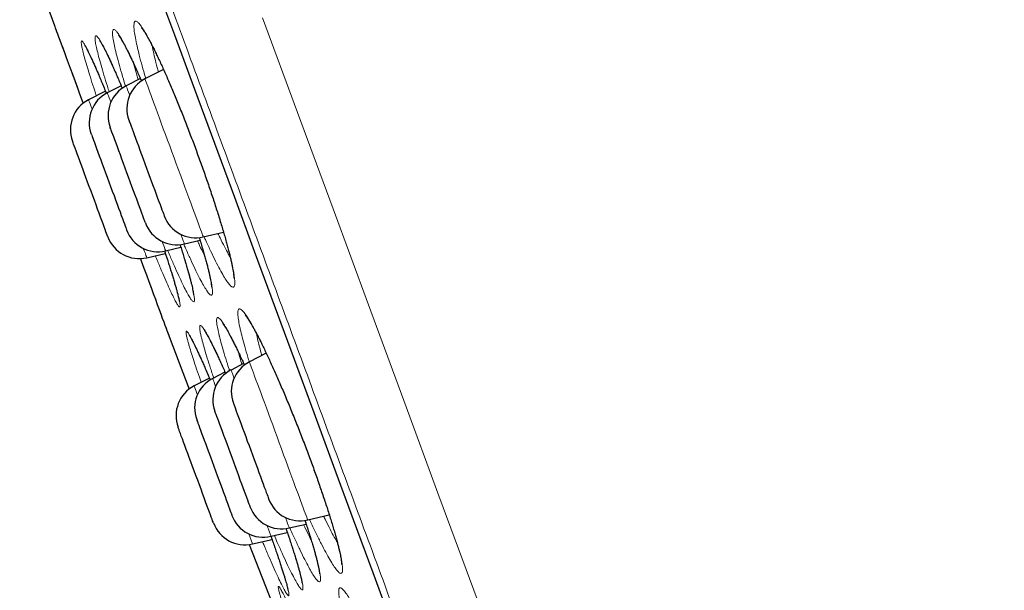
# Model space of a CAD drawing. Header units: millimetres. Extents: x 8 to 976, y 12 to 967.
# Tile 20 of 256: x 66.29 to 81.02, y 805.9 to 814.44. Entities that reach past the tile are written whole.
import ezdxf

# ---------------------------------------------------------------- set-up
doc = ezdxf.new("R2010")
doc.units = ezdxf.units.MM

msp = doc.modelspace()

# ---------------------------------------------------------------- linework, layer by layer
at = {"color": 7, "linetype": 'Continuous', "lineweight": 30}
for p, q in [((66.526, 815.146), (66.811, 814.35)), ((68.443, 813.693), (68.166, 813.55)), ((68.098, 813.556), (67.885, 813.447)), ((67.575, 813.369), (67.322, 813.239)), ((67.81, 813.449), (67.603, 813.343)), ((68.757, 811.083), (68.99, 811.137)), ((69.038, 811.186), (69.342, 811.258)), ((68.475, 810.979), (68.702, 811.032)), ((68.194, 810.875), (68.471, 810.94)), ((68.528, 809.698), (68.828, 808.908)), ((69.981, 809.445), (69.729, 809.315)), ((69.643, 809.292), (69.454, 809.194)), ((69.131, 809.073), (68.902, 808.955)), ((69.363, 809.164), (69.18, 809.069)), ((70.601, 806.951), (70.924, 807.027)), ((70.326, 806.83), (70.577, 806.889)), ((70.052, 806.705), (70.296, 806.762)), ((69.774, 806.591), (70.067, 806.66))]:
    msp.add_line(p, q, dxfattribs=at)
at = {"color": 252, "linetype": 'Continuous', "lineweight": 0}
for p, q in [((69.834, 809.742), (69.838, 809.716)), ((69.719, 806.742), (69.774, 806.591))]:
    msp.add_line(p, q, dxfattribs=at)
at = {"color": 7, "linetype": 'Continuous', "lineweight": 30, "flags": 128}
for points in [[(68.31, 815.016), (68.608, 814.209), (68.906, 813.4), (69.205, 812.591), (69.504, 811.782), (69.802, 810.973), (70.1, 810.165), (70.397, 809.359), (70.694, 808.556), (70.989, 807.755), (71.283, 806.957), (71.576, 806.163), (71.867, 805.374)], [(66.813, 814.347), (66.814, 814.343), (66.818, 814.333), (66.824, 814.316), (66.833, 814.292), (66.844, 814.262), (66.858, 814.225), (66.874, 814.182), (66.892, 814.132), (66.912, 814.076), (66.935, 814.014), (66.96, 813.946), (66.987, 813.873), (67.016, 813.794), (67.047, 813.71), (67.08, 813.621), (67.115, 813.528), (67.151, 813.43), (67.189, 813.328), (67.228, 813.222), (67.241, 813.187)], [(67.926, 812.933), (67.926, 812.933), (67.928, 812.928), (67.932, 812.916), (67.939, 812.898), (67.948, 812.873), (67.959, 812.843), (67.973, 812.806), (67.988, 812.764), (68.006, 812.717), (68.025, 812.665), (68.046, 812.609), (68.068, 812.549), (68.091, 812.487), (68.115, 812.421), (68.14, 812.354), (68.165, 812.286), (68.19, 812.216)], [(68.173, 811.396), (68.173, 811.398), (68.169, 811.406), (68.164, 811.421), (68.156, 811.443), (68.146, 811.47), (68.133, 811.504), (68.119, 811.543), (68.102, 811.588), (68.084, 811.638), (68.064, 811.692), (68.043, 811.749), (68.02, 811.811), (67.997, 811.875), (67.972, 811.941), (67.947, 812.009), (67.922, 812.078), (67.896, 812.147), (67.871, 812.216), (67.846, 812.284), (67.821, 812.35), (67.798, 812.415), (67.775, 812.476), (67.754, 812.534), (67.734, 812.588), (67.715, 812.637), (67.699, 812.682), (67.684, 812.721), (67.672, 812.755), (67.662, 812.783), (67.654, 812.804), (67.648, 812.819), (67.645, 812.827), (67.645, 812.829)], [(67.61, 811.189), (67.61, 811.19), (67.607, 811.199), (67.601, 811.214), (67.593, 811.235), (67.583, 811.263), (67.571, 811.296), (67.556, 811.336), (67.54, 811.38), (67.521, 811.43), (67.501, 811.484), (67.48, 811.542), (67.457, 811.603), (67.434, 811.667), (67.409, 811.734), (67.384, 811.801), (67.359, 811.87), (67.333, 811.94), (67.308, 812.008), (67.283, 812.076), (67.258, 812.143), (67.235, 812.207), (67.212, 812.268), (67.191, 812.326), (67.171, 812.38), (67.152, 812.43), (67.136, 812.474), (67.122, 812.514), (67.109, 812.547), (67.099, 812.575), (67.091, 812.596), (67.086, 812.611), (67.082, 812.62), (67.082, 812.621)], [(67.363, 812.725), (67.363, 812.725), (67.365, 812.72), (67.369, 812.708), (67.376, 812.69), (67.385, 812.666), (67.397, 812.635), (67.41, 812.598), (67.425, 812.556), (67.443, 812.509), (67.462, 812.457), (67.483, 812.401), (67.505, 812.342), (67.528, 812.279), (67.552, 812.214), (67.577, 812.146), (67.602, 812.078), (67.628, 812.009)], [(68.19, 812.216), (68.216, 812.147), (68.241, 812.079), (68.266, 812.012), (68.29, 811.946), (68.313, 811.884), (68.335, 811.824), (68.356, 811.768), (68.375, 811.716), (68.392, 811.669), (68.408, 811.627), (68.421, 811.59), (68.433, 811.56), (68.442, 811.535), (68.448, 811.517), (68.453, 811.505), (68.455, 811.5), (68.455, 811.5)], [(67.628, 812.009), (67.653, 811.94), (67.678, 811.871), (67.703, 811.804), (67.727, 811.739), (67.75, 811.676), (67.772, 811.616), (67.793, 811.56), (67.812, 811.508), (67.83, 811.461), (67.845, 811.419), (67.858, 811.383), (67.87, 811.352), (67.879, 811.327), (67.886, 811.309), (67.89, 811.298), (67.892, 811.293), (67.892, 811.292)], [(68.459, 810.976), (68.48, 810.913), (68.506, 810.831), (68.507, 810.83), (68.507, 810.83)], [(68.098, 810.862), (68.111, 810.827), (68.15, 810.721), (68.188, 810.619), (68.224, 810.521), (68.259, 810.427), (68.291, 810.338), (68.322, 810.254), (68.351, 810.175), (68.378, 810.102), (68.403, 810.034), (68.426, 809.972), (68.447, 809.917), (68.465, 809.867), (68.481, 809.823), (68.495, 809.787), (68.506, 809.756), (68.515, 809.733), (68.521, 809.716), (68.525, 809.705), (68.526, 809.702)], [(69.489, 808.697), (69.489, 808.697), (69.49, 808.693), (69.494, 808.683), (69.5, 808.666), (69.509, 808.643), (69.52, 808.613), (69.533, 808.578), (69.548, 808.537), (69.565, 808.491), (69.584, 808.44), (69.604, 808.384), (69.626, 808.325), (69.649, 808.263), (69.673, 808.198), (69.697, 808.131), (69.723, 808.063), (69.748, 807.994), (69.774, 807.925), (69.799, 807.856)], [(69.742, 807.144), (69.742, 807.145), (69.739, 807.152), (69.734, 807.166), (69.726, 807.186), (69.716, 807.213), (69.704, 807.246), (69.69, 807.284), (69.674, 807.328), (69.656, 807.377), (69.636, 807.43), (69.615, 807.487), (69.593, 807.548), (69.569, 807.612), (69.545, 807.678), (69.52, 807.745), (69.495, 807.814), (69.469, 807.883), (69.444, 807.952), (69.419, 808.021), (69.394, 808.087), (69.37, 808.152), (69.347, 808.213), (69.326, 808.272), (69.306, 808.327), (69.287, 808.377), (69.27, 808.422), (69.255, 808.463), (69.243, 808.497), (69.232, 808.526), (69.224, 808.548), (69.218, 808.564), (69.214, 808.574), (69.213, 808.577)], [(69.191, 806.905), (69.191, 806.905), (69.189, 806.909), (69.185, 806.92), (69.179, 806.937), (69.17, 806.961), (69.159, 806.991), (69.145, 807.027), (69.13, 807.069), (69.113, 807.115), (69.094, 807.167), (69.074, 807.222), (69.052, 807.281), (69.029, 807.344), (69.005, 807.409), (68.98, 807.476), (68.955, 807.544), (68.929, 807.613), (68.904, 807.683), (68.878, 807.751), (68.853, 807.819), (68.829, 807.884), (68.806, 807.947), (68.784, 808.007), (68.763, 808.064), (68.744, 808.116), (68.726, 808.164), (68.71, 808.206), (68.697, 808.244), (68.685, 808.275), (68.676, 808.3), (68.669, 808.319), (68.664, 808.331), (68.662, 808.337), (68.662, 808.338)], [(68.94, 808.452), (68.941, 808.448), (68.944, 808.439), (68.95, 808.422), (68.959, 808.4), (68.97, 808.371), (68.982, 808.336), (68.997, 808.296), (69.014, 808.25), (69.033, 808.199), (69.053, 808.144), (69.075, 808.086), (69.098, 808.024), (69.121, 807.959), (69.146, 807.893), (69.171, 807.824), (69.197, 807.755), (69.222, 807.686), (69.247, 807.617), (69.272, 807.55)], [(69.799, 807.856), (69.824, 807.789), (69.848, 807.723), (69.871, 807.66), (69.894, 807.599), (69.915, 807.543), (69.934, 807.49), (69.952, 807.442), (69.968, 807.399), (69.982, 807.361), (69.993, 807.329), (70.003, 807.304), (70.01, 807.284), (70.015, 807.271), (70.017, 807.265), (70.017, 807.264)], [(69.272, 807.55), (69.297, 807.484), (69.32, 807.42), (69.343, 807.36), (69.364, 807.302), (69.383, 807.249), (69.401, 807.201), (69.417, 807.157), (69.431, 807.119), (69.443, 807.087), (69.453, 807.06), (69.46, 807.04), (69.465, 807.027), (69.468, 807.02), (69.468, 807.019)], [(69.726, 806.582), (70.116, 805.59), (70.278, 805.181)]]:
    msp.add_lwpolyline(points, dxfattribs=at)
at = {"color": 252, "linetype": 'Continuous', "lineweight": 0, "flags": 128}
for points in [[(68.311, 815.018), (68.609, 814.21), (68.907, 813.401), (69.206, 812.591), (69.505, 811.781), (69.803, 810.972), (70.101, 810.164), (70.399, 809.358), (70.696, 808.553), (70.991, 807.752), (71.286, 806.954), (71.579, 806.16), (71.87, 805.37)], [(69.926, 814.465), (70.448, 813.049), (70.98, 811.608), (71.51, 810.17), (72.039, 808.737), (72.564, 807.313), (73.086, 805.899), (73.593, 804.525), (74.094, 803.166), (74.589, 801.826), (75.075, 800.506), (75.562, 799.187), (76.039, 797.895), (76.505, 796.632), (76.959, 795.4), (77.401, 794.203), (77.821, 793.062)], [(66.811, 814.35), (66.811, 814.35), (66.813, 814.345), (66.818, 814.333), (66.824, 814.315), (66.833, 814.29), (66.845, 814.259), (66.859, 814.221), (66.875, 814.176), (66.894, 814.126), (66.915, 814.069), (66.938, 814.007), (66.963, 813.939), (66.99, 813.865), (67.019, 813.786), (67.05, 813.702), (67.083, 813.613), (67.118, 813.52), (67.154, 813.422), (67.191, 813.32), (67.23, 813.214), (67.241, 813.187)], [(68.166, 813.55), (68.167, 813.549), (68.17, 813.54), (68.176, 813.525), (68.184, 813.503), (68.194, 813.475), (68.207, 813.44), (68.222, 813.399), (68.239, 813.353), (68.259, 813.301), (68.28, 813.243), (68.303, 813.18), (68.328, 813.113), (68.354, 813.041), (68.382, 812.966), (68.411, 812.887), (68.441, 812.805), (68.472, 812.721), (68.504, 812.635), (68.537, 812.547), (68.569, 812.458), (68.602, 812.368)], [(67.603, 813.343), (67.604, 813.341), (67.607, 813.332), (67.613, 813.317), (67.621, 813.296), (67.631, 813.267), (67.644, 813.233), (67.655, 813.202)], [(67.937, 813.306), (67.933, 813.317), (67.919, 813.355), (67.907, 813.386), (67.898, 813.411), (67.891, 813.43), (67.887, 813.441), (67.885, 813.446), (67.885, 813.447)], [(67.374, 813.098), (67.37, 813.109), (67.356, 813.147), (67.344, 813.178), (67.335, 813.203), (67.328, 813.222), (67.324, 813.234), (67.322, 813.239), (67.322, 813.239)], [(68.602, 812.368), (68.635, 812.279), (68.668, 812.19), (68.701, 812.102), (68.732, 812.016), (68.763, 811.932), (68.794, 811.85), (68.823, 811.771), (68.851, 811.696), (68.877, 811.624), (68.902, 811.557), (68.925, 811.494), (68.946, 811.436), (68.965, 811.384), (68.983, 811.337), (68.998, 811.297), (69.011, 811.262), (69.021, 811.234), (69.029, 811.212), (69.035, 811.197), (69.038, 811.188), (69.038, 811.186)], [(68.423, 811.12), (68.435, 811.089), (68.448, 811.054), (68.458, 811.026), (68.466, 811.004), (68.472, 810.989), (68.475, 810.981), (68.475, 810.979)], [(68.757, 811.083), (68.757, 811.083), (68.755, 811.088), (68.751, 811.1), (68.744, 811.118), (68.735, 811.143), (68.723, 811.175), (68.709, 811.212), (68.705, 811.224)], [(68.194, 810.875), (68.194, 810.875), (68.192, 810.88), (68.188, 810.892), (68.181, 810.91), (68.172, 810.936), (68.16, 810.967), (68.146, 811.005), (68.142, 811.016)], [(68.098, 810.862), (68.108, 810.834), (68.147, 810.729), (68.185, 810.627), (68.221, 810.529), (68.255, 810.436), (68.288, 810.347), (68.319, 810.263), (68.348, 810.184), (68.376, 810.11), (68.401, 810.042), (68.424, 809.979), (68.445, 809.923), (68.463, 809.872), (68.48, 809.828), (68.494, 809.79), (68.505, 809.758), (68.514, 809.733), (68.521, 809.715), (68.526, 809.703), (68.527, 809.698), (68.528, 809.698)], [(69.729, 809.315), (69.729, 809.315), (69.73, 809.311), (69.734, 809.3), (69.74, 809.283), (69.749, 809.259), (69.76, 809.229), (69.774, 809.193), (69.79, 809.15), (69.807, 809.102), (69.827, 809.048), (69.849, 808.988), (69.873, 808.924), (69.898, 808.856), (69.925, 808.783), (69.953, 808.706), (69.983, 808.627), (70.013, 808.544), (70.045, 808.459), (70.077, 808.372), (70.109, 808.284), (70.142, 808.195), (70.175, 808.105), (70.208, 808.016), (70.241, 807.927)], [(69.18, 809.069), (69.18, 809.069), (69.182, 809.064), (69.186, 809.053), (69.193, 809.034), (69.202, 809.01), (69.213, 808.978), (69.224, 808.949)], [(69.499, 809.07), (69.498, 809.074), (69.485, 809.11), (69.474, 809.14), (69.465, 809.164), (69.459, 809.181), (69.455, 809.191), (69.454, 809.194), (69.454, 809.194)], [(68.95, 808.824), (68.944, 808.841), (68.931, 808.876), (68.921, 808.905), (68.912, 808.928), (68.906, 808.943), (68.903, 808.953), (68.902, 808.955)], [(70.241, 807.927), (70.273, 807.84), (70.305, 807.754), (70.335, 807.671), (70.365, 807.59), (70.394, 807.512), (70.421, 807.437), (70.447, 807.367), (70.472, 807.301), (70.494, 807.24), (70.515, 807.184), (70.534, 807.133), (70.55, 807.088), (70.564, 807.05), (70.577, 807.017), (70.586, 806.991), (70.594, 806.971), (70.598, 806.958), (70.601, 806.951), (70.601, 806.951)], [(70.326, 806.83), (70.325, 806.831), (70.323, 806.838), (70.318, 806.851), (70.311, 806.871), (70.301, 806.898), (70.289, 806.931), (70.274, 806.97), (70.268, 806.988)], [(69.992, 806.867), (70.003, 806.837), (70.018, 806.799), (70.029, 806.767), (70.039, 806.742), (70.045, 806.723), (70.05, 806.711), (70.052, 806.705), (70.052, 806.705)]]:
    msp.add_lwpolyline(points, dxfattribs=at)
at = {"color": 7, "linetype": 'Continuous', "lineweight": 30}
for centre, start, end in [((67.282, 814.52), 199.7752, 200.2488), ((68.395, 813.106), 117.2488, 200.2488), ((67.832, 812.898), 117.2488, 200.2488), ((68.114, 813.002), 117.2488, 200.2488), ((67.551, 812.794), 117.2488, 200.2488), ((68.924, 811.673), 200.2488, 283.2488), ((68.361, 811.465), 200.2488, 283.2488), ((68.642, 811.569), 200.2488, 283.2488), ((68.079, 811.362), 200.2488, 283.2488), ((68.995, 809.875), 200.2488, 200.7223), ((69.958, 808.87), 117.2488, 200.2488), ((69.409, 808.625), 117.2488, 200.2488), ((69.682, 808.75), 117.2488, 200.2488), ((69.131, 808.511), 117.2488, 200.2488), ((70.211, 807.317), 200.2488, 283.2488), ((70.486, 807.437), 200.2488, 283.2488), ((69.937, 807.192), 200.2488, 283.2488), ((69.66, 807.078), 200.2488, 283.2488)]:
    msp.add_arc(centre, 0.5, start, end, dxfattribs=at)
at = {"color": 252, "linetype": 'Continuous', "lineweight": 0}
for points, knots in [([(81.023, 780.848), (81.021, 780.854), (81.017, 780.866), (80.982, 780.962), (80.925, 781.114), (80.846, 781.329), (80.745, 781.602), (80.624, 781.932), (80.481, 782.318), (80.318, 782.76), (80.133, 783.261), (79.927, 783.821), (79.698, 784.44), (79.45, 785.113), (79.182, 785.84), (78.896, 786.614), (78.594, 787.432), (78.277, 788.293), (77.943, 789.199), (77.59, 790.154), (77.22, 791.159), (76.832, 792.21), (76.43, 793.301), (76.013, 794.43), (75.587, 795.586), (75.151, 796.768), (74.706, 797.973), (74.252, 799.205), (73.785, 800.469), (73.308, 801.764), (72.819, 803.088), (72.324, 804.431), (71.823, 805.789), (71.32, 807.153), (70.816, 808.518), (70.313, 809.883), (69.807, 811.253), (69.298, 812.634), (68.785, 814.024), (68.271, 815.419), (67.758, 816.808), (67.248, 818.19), (66.746, 819.552), (66.251, 820.894), (65.765, 822.211), (65.285, 823.511), (64.81, 824.798), (64.341, 826.07), (63.879, 827.324), (63.427, 828.549), (62.986, 829.743), (62.56, 830.897), (62.15, 832.01), (61.755, 833.08), (61.375, 834.112), (61.007, 835.109), (60.652, 836.07), (60.312, 836.991), (59.99, 837.865), (59.686, 838.691), (59.401, 839.461), (59.138, 840.176), (58.895, 840.835), (58.671, 841.441), (58.466, 841.997), (58.28, 842.501), (58.115, 842.95), (57.971, 843.34), (57.849, 843.67), (57.749, 843.939), (57.673, 844.147), (57.618, 844.294), (57.584, 844.387), (57.58, 844.398), (57.578, 844.404)], [0, 0, 0, 0, 0.014, 0.028, 0.042, 0.056, 0.07, 0.08375, 0.0975, 0.11125, 0.125, 0.139, 0.153, 0.167, 0.181, 0.195, 0.20875, 0.2225, 0.23625, 0.25, 0.264, 0.278, 0.292, 0.306, 0.32, 0.33375, 0.3475, 0.36125, 0.375, 0.389, 0.403, 0.417, 0.431, 0.445, 0.45875, 0.4725, 0.48625, 0.5, 0.514, 0.528, 0.542, 0.556, 0.57, 0.58375, 0.5975, 0.61125, 0.625, 0.639, 0.653, 0.667, 0.681, 0.695, 0.70875, 0.7225, 0.73625, 0.75, 0.764, 0.778, 0.792, 0.806, 0.82, 0.83375, 0.8475, 0.86125, 0.875, 0.889, 0.903, 0.917, 0.931, 0.945, 0.95875, 0.9725, 0.98625, 1, 1, 1, 1]), ([(68.178, 813.557), (68.172, 813.576), (68.147, 813.658), (68.111, 813.789), (68.071, 813.944), (68.039, 814.08), (68.016, 814.194), (68.003, 814.287), (67.999, 814.356), (68.005, 814.4), (68.02, 814.42), (68.044, 814.414), (68.078, 814.383), (68.12, 814.327), (68.17, 814.247), (68.228, 814.144), (68.292, 814.019), (68.362, 813.874), (68.437, 813.711), (68.516, 813.532), (68.598, 813.339), (68.683, 813.133), (68.768, 812.919), (68.851, 812.704), (68.931, 812.49), (69.009, 812.276), (69.085, 812.058), (69.16, 811.84), (69.229, 811.63), (69.292, 811.43), (69.348, 811.243), (69.397, 811.07), (69.438, 810.914), (69.47, 810.778), (69.493, 810.662), (69.507, 810.568), (69.512, 810.498), (69.507, 810.452), (69.492, 810.431), (69.468, 810.435), (69.435, 810.464), (69.394, 810.518), (69.344, 810.597), (69.287, 810.698), (69.223, 810.822), (69.153, 810.966), (69.095, 811.09), (69.06, 811.17), (69.051, 811.189)], [0, 0, 0, 0, 0.007, 0.029428, 0.051929, 0.074357, 0.096824, 0.119364, 0.141832, 0.164298, 0.186836, 0.209302, 0.231752, 0.254273, 0.276722, 0.299217, 0.321784, 0.344279, 0.366686, 0.389163, 0.411568, 0.434013, 0.45653, 0.478975, 0.49996, 0.520943, 0.543334, 0.565797, 0.588188, 0.610571, 0.633024, 0.655407, 0.677814, 0.700291, 0.722698, 0.745101, 0.767574, 0.789974, 0.812454, 0.835004, 0.857483, 0.880021, 0.902631, 0.925169, 0.947605, 0.970113, 0.992549, 1, 1, 1, 1]), ([(67.876, 813.44), (67.87, 813.46), (67.844, 813.543), (67.806, 813.674), (67.762, 813.829), (67.728, 813.963), (67.702, 814.077), (67.686, 814.168), (67.679, 814.236), (67.682, 814.279), (67.694, 814.297), (67.715, 814.29), (67.745, 814.258), (67.784, 814.201), (67.831, 814.121), (67.886, 814.016), (67.948, 813.891), (68.015, 813.745), (68.072, 813.619), (68.107, 813.538), (68.116, 813.516)], [0, 0, 0, 0, 0.019812, 0.079675, 0.13973, 0.199595, 0.259532, 0.319662, 0.379601, 0.439488, 0.499564, 0.559449, 0.619303, 0.679348, 0.739203, 0.799179, 0.859344, 0.919319, 0.979084, 1, 1, 1, 1]), ([(67.439, 813.299), (67.431, 813.324), (67.402, 813.409), (67.36, 813.541), (67.314, 813.69), (67.275, 813.82), (67.246, 813.928), (67.225, 814.013), (67.213, 814.075), (67.211, 814.112), (67.218, 814.124), (67.234, 814.111), (67.26, 814.073), (67.294, 814.01), (67.336, 813.923), (67.387, 813.813), (67.444, 813.683), (67.508, 813.532), (67.557, 813.414), (67.586, 813.343), (67.59, 813.333)], [0, 0, 0, 0, 0.023953, 0.084299, 0.14453, 0.204949, 0.265177, 0.325502, 0.386018, 0.446343, 0.506788, 0.567428, 0.62788, 0.688309, 0.748933, 0.809366, 0.869606, 0.930038, 0.990279, 1, 1, 1, 1]), ([(67.631, 813.357), (67.622, 813.385), (67.593, 813.475), (67.552, 813.61), (67.507, 813.761), (67.472, 813.891), (67.445, 814), (67.427, 814.087), (67.419, 814.149), (67.419, 814.188), (67.43, 814.201), (67.449, 814.189), (67.477, 814.153), (67.515, 814.091), (67.56, 814.005), (67.613, 813.897), (67.673, 813.767), (67.74, 813.617), (67.792, 813.496), (67.823, 813.422), (67.828, 813.409)], [0, 0, 0, 0, 0.027342, 0.087111, 0.147026, 0.20713, 0.267045, 0.326851, 0.386844, 0.446646, 0.506609, 0.566763, 0.626726, 0.686846, 0.74716, 0.807281, 0.867138, 0.927188, 0.987045, 1, 1, 1, 1]), ([(68.275, 814.046), (68.279, 814.026), (68.288, 813.973), (68.313, 813.864), (68.34, 813.752), (68.361, 813.677), (68.367, 813.654)], [0, 0, 0, 0, 0.1920425, 0.5232738, 0.8555561, 1, 1, 1, 1]), ([(67.997, 813.781), (68, 813.77), (68.012, 813.718), (68.034, 813.637), (68.056, 813.562), (68.063, 813.538)], [0, 0, 0, 0, 0.160566, 0.742023, 1, 1, 1, 1]), ([(68.978, 811.179), (68.984, 811.159), (69.01, 811.075), (69.049, 810.944), (69.092, 810.789), (69.127, 810.653), (69.153, 810.538), (69.17, 810.446), (69.178, 810.377), (69.176, 810.332), (69.164, 810.312), (69.144, 810.317), (69.114, 810.347), (69.076, 810.403), (69.029, 810.482), (68.975, 810.585), (68.913, 810.709), (68.846, 810.854), (68.79, 810.979), (68.755, 811.06), (68.747, 811.08)], [0, 0, 0, 0, 0.019867, 0.079632, 0.13945, 0.199458, 0.259272, 0.319055, 0.379024, 0.4388, 0.498796, 0.558983, 0.61898, 0.679106, 0.739429, 0.799556, 0.859396, 0.91943, 0.979271, 1, 1, 1, 1]), ([(68.952, 811.128), (68.962, 811.105), (68.995, 811.033), (69.031, 810.957), (69.055, 810.911), (69.059, 810.901)], [0, 0, 0, 0, 0.272555, 0.853215, 1, 1, 1, 1]), ([(69.258, 811.238), (69.269, 811.216), (69.303, 811.144), (69.355, 811.04), (69.406, 810.942), (69.433, 810.897), (69.443, 810.88)], [0, 0, 0, 0, 0.151213, 0.483265, 0.814258, 1, 1, 1, 1]), ([(68.459, 810.976), (68.468, 810.949), (68.497, 810.861), (68.541, 810.727), (68.588, 810.575), (68.626, 810.445), (68.657, 810.335), (68.678, 810.248), (68.69, 810.185), (68.693, 810.147), (68.687, 810.133), (68.671, 810.145), (68.646, 810.181), (68.613, 810.242), (68.571, 810.328), (68.521, 810.436), (68.464, 810.565), (68.4, 810.715), (68.352, 810.83), (68.325, 810.898), (68.322, 810.905)], [0, 0, 0, 0, 0.026005, 0.086591, 0.146985, 0.207222, 0.267649, 0.327884, 0.388325, 0.448959, 0.509401, 0.569781, 0.630354, 0.690736, 0.751111, 0.811681, 0.872059, 0.932468, 0.993069, 1, 1, 1, 1]), ([(68.689, 811.075), (68.699, 811.044), (68.729, 810.951), (68.771, 810.812), (68.816, 810.66), (68.852, 810.529), (68.88, 810.418), (68.898, 810.33), (68.907, 810.266), (68.907, 810.226), (68.897, 810.211), (68.878, 810.222), (68.85, 810.257), (68.814, 810.317), (68.769, 810.402), (68.716, 810.509), (68.657, 810.636), (68.591, 810.786), (68.54, 810.903), (68.51, 810.975), (68.505, 810.986)], [0, 0, 0, 0, 0.029852, 0.089975, 0.149911, 0.209725, 0.26973, 0.329547, 0.389419, 0.449484, 0.509359, 0.569317, 0.629467, 0.689425, 0.749362, 0.809489, 0.869425, 0.929357, 0.989483, 1, 1, 1, 1]), ([(69.592, 809.807), (69.591, 809.812), (69.581, 809.857), (69.567, 809.931), (69.556, 810.013), (69.555, 810.072), (69.564, 810.106), (69.583, 810.115), (69.611, 810.099), (69.648, 810.057), (69.695, 809.992), (69.749, 809.903), (69.811, 809.791), (69.88, 809.658), (69.954, 809.507), (70.034, 809.337), (70.117, 809.153), (70.203, 808.956), (70.291, 808.748), (70.379, 808.532), (70.467, 808.311), (70.553, 808.089), (70.636, 807.867), (70.716, 807.648), (70.791, 807.435), (70.86, 807.231), (70.923, 807.039), (70.978, 806.86), (71.025, 806.697), (71.063, 806.556), (71.091, 806.437), (71.111, 806.336), (71.122, 806.254), (71.124, 806.193), (71.116, 806.157), (71.098, 806.147), (71.07, 806.161), (71.033, 806.2), (70.988, 806.264), (70.934, 806.352), (70.872, 806.462), (70.804, 806.593), (70.729, 806.745), (70.671, 806.867), (70.637, 806.943), (70.63, 806.957)], [0, 0, 0, 0, 0.003147, 0.027389, 0.051708, 0.07595, 0.100203, 0.124534, 0.148788, 0.173026, 0.197343, 0.221584, 0.245874, 0.270243, 0.294535, 0.318735, 0.343012, 0.367211, 0.391451, 0.415768, 0.440006, 0.464157, 0.488385, 0.512534, 0.536719, 0.560981, 0.585165, 0.609324, 0.63356, 0.65772, 0.680131, 0.702543, 0.72689, 0.751313, 0.775657, 0.799901, 0.82422, 0.848461, 0.872776, 0.897168, 0.921482, 0.945734, 0.970063, 0.994315, 1, 1, 1, 1]), ([(69.28, 809.699), (69.279, 809.703), (69.269, 809.744), (69.253, 809.815), (69.24, 809.894), (69.237, 809.948), (69.244, 809.978), (69.26, 809.983), (69.287, 809.963), (69.322, 809.917), (69.366, 809.848), (69.418, 809.756), (69.478, 809.641), (69.545, 809.504), (69.605, 809.379), (69.643, 809.293), (69.656, 809.266)], [0, 0, 0, 0, 0.008369, 0.087768, 0.167421, 0.246822, 0.326236, 0.405906, 0.485322, 0.56467, 0.644273, 0.723625, 0.803147, 0.882928, 0.962451, 1, 1, 1, 1]), ([(69.024, 809.629), (69.019, 809.649), (69.009, 809.69), (68.995, 809.751), (68.985, 809.808), (68.984, 809.85), (68.992, 809.866), (69.01, 809.857), (69.037, 809.824), (69.074, 809.766), (69.119, 809.684), (69.172, 809.579), (69.233, 809.453), (69.3, 809.308), (69.349, 809.197), (69.374, 809.142)], [0, 0, 0, 0, 0.0497117, 0.0994242, 0.1811429, 0.2631176, 0.3448281, 0.4266124, 0.5086519, 0.5904286, 0.6724546, 0.7547425, 0.8367664, 0.9187008, 1, 1, 1, 1]), ([(69.729, 809.313), (69.721, 809.338), (69.695, 809.421), (69.659, 809.546), (69.62, 809.688), (69.602, 809.768), (69.592, 809.807)], [0, 0, 0, 0, 0.1250641, 0.4164351, 0.7086405, 1, 1, 1, 1]), ([(68.824, 809.567), (68.819, 809.586), (68.808, 809.624), (68.793, 809.682), (68.782, 809.734), (68.779, 809.769), (68.786, 809.78), (68.802, 809.765), (68.828, 809.726), (68.863, 809.663), (68.906, 809.576), (68.958, 809.466), (69.018, 809.335), (69.079, 809.195), (69.123, 809.091), (69.143, 809.044)], [0, 0, 0, 0, 0.049678, 0.099358, 0.182376, 0.265656, 0.348667, 0.431742, 0.515076, 0.598143, 0.681459, 0.765039, 0.848351, 0.931579, 1, 1, 1, 1]), ([(69.432, 809.179), (69.421, 809.215), (69.391, 809.308), (69.35, 809.442), (69.31, 809.583), (69.29, 809.66), (69.28, 809.699)], [0, 0, 0, 0, 0.1704578, 0.4466976, 0.7237629, 1, 1, 1, 1]), ([(69.838, 809.716), (69.846, 809.68), (69.863, 809.607), (69.889, 809.503), (69.91, 809.433), (69.916, 809.411)], [0, 0, 0, 0, 0.406006, 0.813206, 1, 1, 1, 1]), ([(69.006, 809.009), (69.003, 809.02), (68.978, 809.091), (68.938, 809.208), (68.89, 809.351), (68.852, 809.472), (68.833, 809.536), (68.824, 809.567)], [0, 0, 0, 0, 0.044942, 0.296077, 0.546416, 0.773208, 1, 1, 1, 1]), ([(69.194, 809.077), (69.193, 809.08), (69.171, 809.146), (69.134, 809.258), (69.088, 809.405), (69.051, 809.53), (69.033, 809.596), (69.024, 809.629)], [0, 0, 0, 0, 0.0166016, 0.2765497, 0.5356801, 0.7678375, 1, 1, 1, 1]), ([(69.564, 809.46), (69.572, 809.431), (69.587, 809.376), (69.607, 809.31), (69.617, 809.278)], [0, 0, 0, 0, 0.518955, 1, 1, 1, 1]), ([(70.839, 807.006), (70.848, 806.986), (70.883, 806.915), (70.937, 806.809), (70.996, 806.696), (71.03, 806.64), (71.045, 806.615)], [0, 0, 0, 0, 0.1249977, 0.4391733, 0.7523644, 1, 1, 1, 1]), ([(70.56, 806.945), (70.567, 806.925), (70.595, 806.84), (70.638, 806.705), (70.686, 806.545), (70.726, 806.407), (70.756, 806.291), (70.777, 806.194), (70.791, 806.116), (70.794, 806.059), (70.788, 806.027), (70.772, 806.021), (70.747, 806.039), (70.712, 806.082), (70.669, 806.15), (70.617, 806.241), (70.557, 806.355), (70.491, 806.489), (70.418, 806.644), (70.365, 806.759), (70.336, 806.827), (70.333, 806.832)], [0, 0, 0, 0, 0.018929, 0.076593, 0.134442, 0.192106, 0.245603, 0.299099, 0.357169, 0.415422, 0.473485, 0.531304, 0.589305, 0.647119, 0.705101, 0.763267, 0.821248, 0.879079, 0.937095, 0.994924, 1, 1, 1, 1]), ([(70.54, 806.881), (70.546, 806.868), (70.576, 806.804), (70.614, 806.724), (70.645, 806.665), (70.655, 806.645)], [0, 0, 0, 0, 0.1395859, 0.714793, 1, 1, 1, 1]), ([(70.051, 806.706), (70.071, 806.65), (70.112, 806.533), (70.165, 806.377), (70.212, 806.236), (70.251, 806.113), (70.282, 806.007), (70.305, 805.922), (70.318, 805.861), (70.322, 805.824), (70.316, 805.812), (70.3, 805.824), (70.275, 805.862), (70.24, 805.924), (70.197, 806.01), (70.146, 806.118), (70.087, 806.248), (70.021, 806.398), (69.966, 806.525), (69.932, 806.606), (69.924, 806.626)], [0, 0, 0, 0, 0.053654, 0.111846, 0.166918, 0.22199, 0.280244, 0.338686, 0.396944, 0.455184, 0.513608, 0.571849, 0.630201, 0.688739, 0.747091, 0.805448, 0.863992, 0.92235, 0.98076, 1, 1, 1, 1]), ([(70.276, 806.824), (70.294, 806.771), (70.333, 806.656), (70.384, 806.501), (70.429, 806.356), (70.467, 806.228), (70.497, 806.118), (70.518, 806.027), (70.53, 805.96), (70.532, 805.918), (70.524, 805.9), (70.507, 805.907), (70.48, 805.939), (70.444, 805.996), (70.4, 806.076), (70.347, 806.18), (70.286, 806.305), (70.219, 806.45), (70.158, 806.588), (70.117, 806.682), (70.102, 806.717)], [0, 0, 0, 0, 0.049472, 0.107042, 0.161507, 0.215973, 0.273633, 0.33148, 0.389142, 0.446789, 0.504619, 0.562267, 0.620052, 0.67802, 0.735804, 0.79356, 0.8515, 0.909254, 0.967074, 1, 1, 1, 1]), ([(70.2, 805.787), (70.195, 805.804), (70.185, 805.837), (70.171, 805.887), (70.161, 805.93), (70.16, 805.956), (70.168, 805.957), (70.187, 805.933), (70.215, 805.884), (70.252, 805.812), (70.299, 805.716), (70.354, 805.599), (70.416, 805.46), (70.476, 805.326), (70.517, 805.232), (70.532, 805.196)], [0, 0, 0, 0, 0.049774, 0.099547, 0.184207, 0.269135, 0.353788, 0.43851, 0.523498, 0.608212, 0.693195, 0.778449, 0.863428, 0.948337, 1, 1, 1, 1]), ([(71.102, 805.655), (71.101, 805.66), (71.091, 805.702), (71.076, 805.773), (71.065, 805.85), (71.064, 805.905), (71.073, 805.934), (71.093, 805.938), (71.122, 805.918), (71.161, 805.873), (71.209, 805.804), (71.265, 805.712), (71.329, 805.597), (71.4, 805.462), (71.478, 805.308), (71.56, 805.136), (71.646, 804.951), (71.734, 804.753), (71.825, 804.544), (71.917, 804.329), (72.008, 804.109), (72.097, 803.887), (72.183, 803.667), (72.265, 803.45), (72.343, 803.24), (72.414, 803.038), (72.479, 802.849), (72.536, 802.674), (72.585, 802.515), (72.624, 802.378), (72.653, 802.263), (72.674, 802.166), (72.685, 802.089), (72.687, 802.033), (72.679, 802.001), (72.66, 801.995), (72.631, 802.013), (72.593, 802.056), (72.546, 802.124), (72.49, 802.215), (72.426, 802.328), (72.355, 802.462), (72.279, 802.616), (72.215, 802.748), (72.175, 802.832), (72.165, 802.855)], [0, 0, 0, 0, 0.002836, 0.026997, 0.051235, 0.075396, 0.099568, 0.123818, 0.147991, 0.172155, 0.196396, 0.220562, 0.244788, 0.269092, 0.29332, 0.317464, 0.341685, 0.365829, 0.390019, 0.414283, 0.438473, 0.46257, 0.486743, 0.510841, 0.534963, 0.559163, 0.583286, 0.607373, 0.631538, 0.655626, 0.677961, 0.700294, 0.724563, 0.748907, 0.773172, 0.797336, 0.821576, 0.845739, 0.869982, 0.894303, 0.918546, 0.942736, 0.967003, 0.991193, 1, 1, 1, 1])]:
    msp.add_open_spline(points, degree=3, knots=knots, dxfattribs=at)
at = {"color": 7, "linetype": 'Continuous', "lineweight": 30}
for points, knots in [([(68.113, 814.318), (68.112, 814.318), (68.112, 814.319), (68.115, 814.315), (68.122, 814.307), (68.132, 814.294), (68.146, 814.274), (68.162, 814.249), (68.182, 814.216), (68.205, 814.178), (68.23, 814.133), (68.257, 814.082), (68.286, 814.025), (68.317, 813.964), (68.349, 813.897), (68.383, 813.826), (68.418, 813.75), (68.454, 813.67), (68.491, 813.586), (68.529, 813.498), (68.568, 813.406), (68.608, 813.311), (68.649, 813.212), (68.69, 813.111), (68.731, 813.008), (68.773, 812.903), (68.814, 812.797), (68.855, 812.69), (68.895, 812.582), (68.935, 812.475), (68.974, 812.368), (69.013, 812.261), (69.051, 812.154), (69.088, 812.047), (69.124, 811.942), (69.159, 811.837), (69.193, 811.734), (69.226, 811.633), (69.257, 811.535), (69.287, 811.44), (69.315, 811.347), (69.341, 811.259), (69.366, 811.175), (69.388, 811.095), (69.408, 811.02), (69.426, 810.95), (69.442, 810.884), (69.456, 810.824), (69.468, 810.768), (69.478, 810.719), (69.486, 810.675), (69.491, 810.638), (69.494, 810.609), (69.496, 810.588), (69.496, 810.575), (69.496, 810.568), (69.496, 810.568), (69.496, 810.568)], [0, 0, 0, 0, 0.004102, 0.015703, 0.028697, 0.043076, 0.058727, 0.075456, 0.093044, 0.111271, 0.129955, 0.148945, 0.168127, 0.187413, 0.206744, 0.226049, 0.245261, 0.264672, 0.284226, 0.303907, 0.323692, 0.343561, 0.363492, 0.383461, 0.40344, 0.423405, 0.443328, 0.463197, 0.482996, 0.502715, 0.522295, 0.541867, 0.561543, 0.581314, 0.601162, 0.621074, 0.641025, 0.660996, 0.680951, 0.70087, 0.720728, 0.740503, 0.760174, 0.779727, 0.799108, 0.818306, 0.837552, 0.856806, 0.876005, 0.895072, 0.913903, 0.932359, 0.950247, 0.965404, 0.979365, 0.991972, 1, 1, 1, 1]), ([(67.493, 814.115), (67.493, 814.115), (67.493, 814.114), (67.497, 814.109), (67.504, 814.099), (67.515, 814.082), (67.528, 814.06), (67.544, 814.03), (67.563, 813.995), (67.584, 813.953), (67.608, 813.905), (67.633, 813.851), (67.66, 813.792), (67.689, 813.729), (67.72, 813.659), (67.752, 813.585), (67.786, 813.506), (67.811, 813.447), (67.826, 813.413), (67.828, 813.408)], [0, 0, 0, 0, 0.0291937, 0.0726738, 0.1219725, 0.1766952, 0.2359914, 0.298793, 0.3640818, 0.4310066, 0.4989505, 0.5674145, 0.6358631, 0.7051661, 0.7751681, 0.8457466, 0.916801, 0.9882362, 1, 1, 1, 1]), ([(67.772, 814.204), (67.772, 814.204), (67.772, 814.204), (67.774, 814.202), (67.778, 814.196), (67.787, 814.184), (67.798, 814.167), (67.813, 814.143), (67.831, 814.112), (67.852, 814.076), (67.875, 814.032), (67.9, 813.983), (67.927, 813.928), (67.957, 813.868), (67.987, 813.802), (68.019, 813.733), (68.053, 813.658), (68.085, 813.586), (68.106, 813.537), (68.115, 813.516)], [0, 0, 0, 0, 0.000399, 0.0402488, 0.0855031, 0.1362772, 0.1922062, 0.2525665, 0.3164466, 0.3829469, 0.4513005, 0.5208902, 0.5912612, 0.6620534, 0.7330243, 0.8039707, 0.8744403, 0.9454111, 1, 1, 1, 1]), ([(67.267, 814.049), (67.268, 814.049), (67.268, 814.048), (67.273, 814.041), (67.279, 814.03), (67.29, 814.012), (67.303, 813.987), (67.318, 813.956), (67.337, 813.919), (67.357, 813.875), (67.38, 813.826), (67.404, 813.771), (67.431, 813.711), (67.459, 813.646), (67.489, 813.575), (67.521, 813.5), (67.554, 813.42), (67.577, 813.364), (67.589, 813.334), (67.59, 813.332)], [0, 0, 0, 0, 0.036151, 0.080072, 0.130278, 0.186129, 0.2465, 0.310148, 0.375977, 0.44316, 0.51112, 0.579412, 0.647578, 0.716506, 0.786039, 0.856081, 0.926545, 0.997342, 1, 1, 1, 1]), ([(68.977, 811.179), (68.978, 811.175), (68.989, 811.142), (69.007, 811.081), (69.031, 810.999), (69.054, 810.922), (69.074, 810.85), (69.092, 810.783), (69.108, 810.72), (69.122, 810.662), (69.134, 810.609), (69.144, 810.563), (69.152, 810.522), (69.157, 810.49), (69.161, 810.465), (69.162, 810.448), (69.163, 810.438), (69.163, 810.433), (69.163, 810.434), (69.163, 810.434)], [0, 0, 0, 0, 0.009563, 0.081853, 0.15376, 0.225196, 0.295761, 0.366357, 0.437109, 0.507837, 0.578292, 0.648166, 0.717019, 0.784254, 0.842433, 0.896516, 0.945597, 0.989161, 1, 1, 1, 1]), ([(68.688, 811.075), (68.696, 811.051), (68.713, 810.999), (68.737, 810.922), (68.761, 810.843), (68.783, 810.768), (68.804, 810.698), (68.822, 810.632), (68.839, 810.571), (68.853, 810.516), (68.866, 810.466), (68.876, 810.423), (68.883, 810.386), (68.888, 810.358), (68.891, 810.338), (68.893, 810.326), (68.893, 810.319), (68.893, 810.32), (68.893, 810.32)], [0, 0, 0, 0, 0.057945, 0.12875, 0.199903, 0.271327, 0.342928, 0.414558, 0.485993, 0.557015, 0.627338, 0.696591, 0.764272, 0.829671, 0.884268, 0.933795, 0.977509, 1, 1, 1, 1]), ([(68.507, 810.83), (68.515, 810.804), (68.532, 810.751), (68.556, 810.677), (68.577, 810.606), (68.597, 810.54), (68.615, 810.479), (68.631, 810.424), (68.645, 810.374), (68.656, 810.331), (68.665, 810.294), (68.672, 810.265), (68.676, 810.244), (68.678, 810.231), (68.679, 810.224), (68.679, 810.224), (68.679, 810.223)], [0, 0, 0, 0, 0.080364, 0.161252, 0.242365, 0.323569, 0.404632, 0.485318, 0.565339, 0.644333, 0.721778, 0.796934, 0.860278, 0.917747, 0.9685, 1, 1, 1, 1]), ([(69.667, 810.014), (69.667, 810.014), (69.667, 810.015), (69.669, 810.012), (69.674, 810.006), (69.683, 809.995), (69.696, 809.977), (69.712, 809.954), (69.731, 809.924), (69.753, 809.888), (69.777, 809.845), (69.805, 809.796), (69.834, 809.741), (69.866, 809.68), (69.899, 809.614), (69.934, 809.544), (69.971, 809.468), (70.008, 809.389), (70.046, 809.306), (70.086, 809.22), (70.125, 809.131), (70.165, 809.039), (70.206, 808.944), (70.248, 808.846), (70.29, 808.745), (70.333, 808.641), (70.376, 808.536), (70.419, 808.429), (70.462, 808.32), (70.504, 808.212), (70.546, 808.103), (70.587, 807.994), (70.627, 807.887), (70.667, 807.781), (70.704, 807.676), (70.741, 807.573), (70.776, 807.473), (70.81, 807.373), (70.843, 807.276), (70.875, 807.181), (70.905, 807.089), (70.933, 807), (70.959, 806.914), (70.984, 806.832), (71.006, 806.755), (71.027, 806.682), (71.045, 806.614), (71.061, 806.552), (71.074, 806.496), (71.085, 806.445), (71.094, 806.401), (71.101, 806.363), (71.105, 806.333), (71.107, 806.311), (71.108, 806.296), (71.108, 806.287), (71.108, 806.286), (71.108, 806.285)], [0, 0, 0, 0, 0.000271, 0.011501, 0.024034, 0.037869, 0.053008, 0.068818, 0.085704, 0.103438, 0.12184, 0.140751, 0.160042, 0.179607, 0.199352, 0.219199, 0.23908, 0.25892, 0.278673, 0.2983, 0.317779, 0.337142, 0.35667, 0.376363, 0.396197, 0.41615, 0.436195, 0.456306, 0.476446, 0.496584, 0.516685, 0.536718, 0.55667, 0.576516, 0.596249, 0.615813, 0.635404, 0.655091, 0.674858, 0.694696, 0.714587, 0.734507, 0.754424, 0.774308, 0.794125, 0.81384, 0.833412, 0.852803, 0.871961, 0.890814, 0.909378, 0.927666, 0.945525, 0.960986, 0.975385, 0.988523, 1, 1, 1, 1]), ([(69.33, 809.891), (69.33, 809.891), (69.33, 809.89), (69.335, 809.885), (69.342, 809.875), (69.353, 809.86), (69.367, 809.838), (69.384, 809.809), (69.404, 809.775), (69.427, 809.734), (69.452, 809.686), (69.48, 809.632), (69.51, 809.573), (69.542, 809.508), (69.575, 809.438), (69.61, 809.363), (69.637, 809.306), (69.652, 809.272), (69.655, 809.266)], [0, 0, 0, 0, 0.0298476, 0.0763398, 0.1284007, 0.1856376, 0.2475544, 0.312087, 0.3802447, 0.4511683, 0.5241999, 0.5988157, 0.6745779, 0.7511356, 0.8281731, 0.9054354, 0.9826335, 1, 1, 1, 1]), ([(68.833, 809.709), (68.833, 809.709), (68.832, 809.71), (68.834, 809.707), (68.839, 809.7), (68.847, 809.687), (68.857, 809.668), (68.871, 809.642), (68.888, 809.61), (68.907, 809.571), (68.929, 809.526), (68.953, 809.475), (68.979, 809.418), (69.007, 809.356), (69.037, 809.289), (69.069, 809.217), (69.101, 809.142), (69.126, 809.084), (69.141, 809.05), (69.143, 809.044)], [0, 0, 0, 0, 0.0041672, 0.0441683, 0.0893393, 0.1414306, 0.199593, 0.2627131, 0.3295746, 0.3991091, 0.4704947, 0.5431222, 0.6165201, 0.6903334, 0.764271, 0.8380372, 0.911453, 0.9843877, 1, 1, 1, 1]), ([(69.056, 809.784), (69.056, 809.784), (69.056, 809.784), (69.06, 809.779), (69.066, 809.769), (69.077, 809.753), (69.09, 809.73), (69.106, 809.701), (69.126, 809.666), (69.148, 809.624), (69.172, 809.576), (69.198, 809.522), (69.227, 809.463), (69.257, 809.398), (69.289, 809.329), (69.323, 809.255), (69.351, 809.193), (69.368, 809.153), (69.373, 809.141)], [0, 0, 0, 0, 0.027595, 0.071412, 0.121564, 0.177815, 0.239394, 0.305272, 0.374394, 0.445861, 0.518943, 0.593079, 0.667829, 0.742853, 0.817818, 0.892493, 0.966738, 1, 1, 1, 1]), ([(70.559, 806.945), (70.564, 806.929), (70.58, 806.882), (70.604, 806.808), (70.63, 806.725), (70.654, 806.646), (70.677, 806.571), (70.697, 806.501), (70.715, 806.437), (70.731, 806.378), (70.744, 806.325), (70.755, 806.278), (70.764, 806.237), (70.771, 806.203), (70.775, 806.177), (70.777, 806.159), (70.778, 806.148), (70.778, 806.142), (70.778, 806.143), (70.778, 806.143)], [0, 0, 0, 0, 0.038355, 0.107901, 0.177405, 0.246767, 0.315866, 0.384582, 0.452791, 0.520329, 0.587017, 0.652515, 0.717209, 0.780772, 0.842539, 0.894767, 0.94256, 0.985272, 1, 1, 1, 1]), ([(70.051, 806.706), (70.057, 806.689), (70.073, 806.643), (70.098, 806.57), (70.127, 806.487), (70.154, 806.409), (70.178, 806.335), (70.201, 806.266), (70.221, 806.203), (70.24, 806.144), (70.256, 806.091), (70.27, 806.044), (70.282, 806.002), (70.291, 805.966), (70.298, 805.938), (70.303, 805.918), (70.305, 805.905), (70.306, 805.898), (70.306, 805.898), (70.306, 805.898)], [0, 0, 0, 0, 0.036757, 0.10464, 0.172332, 0.239761, 0.306851, 0.373534, 0.439651, 0.505404, 0.571185, 0.636797, 0.701982, 0.766338, 0.829247, 0.883006, 0.931993, 0.974979, 1, 1, 1, 1]), ([(70.275, 806.824), (70.28, 806.81), (70.295, 806.765), (70.32, 806.693), (70.348, 806.609), (70.373, 806.529), (70.397, 806.454), (70.419, 806.384), (70.439, 806.32), (70.456, 806.26), (70.471, 806.206), (70.485, 806.157), (70.495, 806.114), (70.504, 806.077), (70.51, 806.048), (70.514, 806.027), (70.516, 806.013), (70.516, 806.005), (70.516, 806.005), (70.516, 806.005)], [0, 0, 0, 0, 0.0324409, 0.1004513, 0.1682556, 0.2357595, 0.3028957, 0.3695869, 0.4356453, 0.5013793, 0.5670662, 0.6325083, 0.6974174, 0.7613842, 0.8237941, 0.8771595, 0.926148, 0.9698002, 1, 1, 1, 1])]:
    msp.add_open_spline(points, degree=3, knots=knots, dxfattribs=at)

doc.saveas('drawing.dxf')
